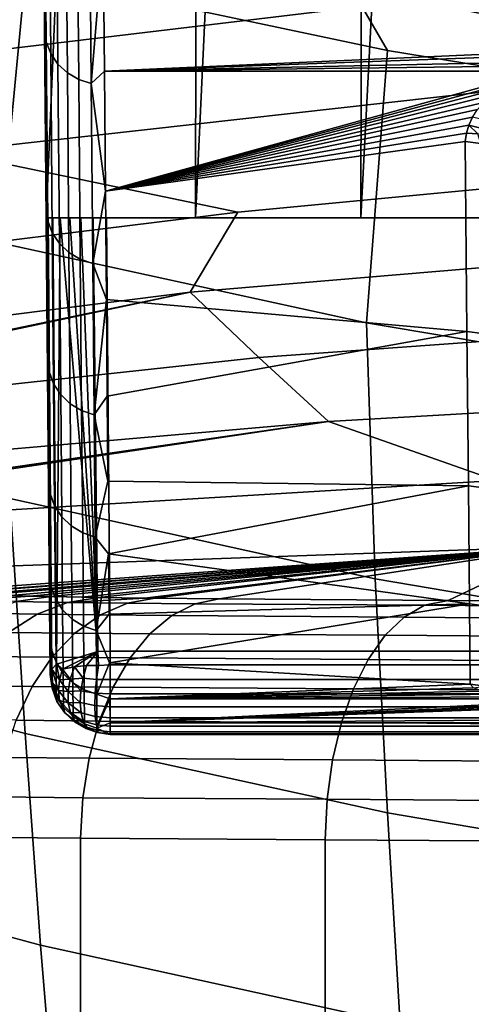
# Model space of a CAD drawing. Header units: metres. Extents: x -109 to 109, y -100 to 76.
# Tile 44 of 256: x -6.17 to -4.66, y -96.9 to -93.61. Entities that reach past the tile are written whole.
import ezdxf

# ---------------------------------------------------------------- set-up
doc = ezdxf.new("R2010")
doc.units = ezdxf.units.M
doc.layers.add('solid_21062310', color=7, linetype='CONTINUOUS')

msp = doc.modelspace()

# ---------------------------------------------------------------- linework, layer by layer
at = {"layer": 'solid_21062310'}
for points in [[(-6.09339, -93.012436, -8.870142), (-6.067713, -88.268227, -8.905703), (-5.828715, -88.268227, -9.217186), (-6.082431, -94.268227, -8.885373)], [(-5.573725, -88.268227, -9.515756), (-5.583988, -94.268227, -9.503428), (-6.082431, -94.268227, -8.885373), (-5.828715, -88.268227, -9.217186)], [(-5.018621, -88.268227, -10.070889), (-5.031792, -94.268227, -10.05896), (-5.583988, -94.268227, -9.503428), (-5.303447, -88.268227, -9.800586)], [(-5.303447, -88.268227, -9.800586), (-5.583988, -94.268227, -9.503428), (-5.573725, -88.268227, -9.515756)], [(-4.40849, -88.268227, -10.564985), (-4.422805, -94.268227, -10.554014), (-5.031792, -94.268227, -10.05896), (-4.720031, -88.268227, -10.325922)], [(-4.720031, -88.268227, -10.325922), (-5.031792, -94.268227, -10.05896), (-5.018621, -88.268227, -10.070889)], [(-6.084867, -93.992546, -15.571909), (-6.117837, -90.214256, -15.05166), (-6.112095, -90.871147, -13.021151), (-6.081728, -94.351646, -14.438236)], [(-6.084867, -93.992546, -15.571909), (-6.088346, -93.594521, -16.693018), (-6.117837, -90.214256, -15.05166)], [(-6.078922, -94.672531, -13.288837), (-6.112095, -90.871147, -13.021151), (-6.107598, -91.385429, -10.956388), (-6.076455, -94.95462, -12.126273)], [(-6.078922, -94.672531, -13.288837), (-6.081728, -94.351646, -14.438236), (-6.112095, -90.871147, -13.021151)], [(-6.074335, -95.196968, -10.954781), (-6.107598, -91.385429, -10.956388), (-6.104338, -91.757935, -8.854846), (-6.07257, -95.398621, -9.778593)], [(-6.074335, -95.196968, -10.954781), (-6.076455, -94.95462, -12.126273), (-6.107598, -91.385429, -10.956388)], [(-6.07257, -95.398621, -9.778593), (-6.104338, -91.757935, -8.854846), (-6.09339, -93.012436, -8.870142)], [(-4.942712, -93.709442, 4.577601), (-5.595873, -92.583649, 6.143857), (-6.805507, -92.298668, 5.964068), (-6.151822, -93.452446, 4.430627)], [(-3.719452, -93.910141, 4.692386), (-4.369629, -92.812714, 6.28837), (-5.595873, -92.583649, 6.143857), (-4.942712, -93.709442, 4.577601)], [(-3.988218, -93.688225, -17.006605), (5.89217, -93.33783, -17.886387), (0.070231, -92.864357, -18.976952), (-5.89217, -93.337837, -17.88636)], [(-6.082633, -93.680138, -16.59053), (-6.088675, -92.988586, -18.316353), (-6.088346, -93.594521, -16.693018)], [(-6.067625, -93.719513, -16.60515), (-6.073674, -93.027122, -18.333061), (-6.088675, -92.988586, -18.316353), (-6.082633, -93.680138, -16.59053)], [(-6.07257, -95.398621, -9.778593), (-6.09339, -93.012436, -8.870142), (-6.082431, -94.268227, -8.885373)], [(-6.043673, -93.754784, -16.618282), (-6.049729, -93.061646, -18.348064), (-6.073674, -93.027122, -18.333061), (-6.067625, -93.719513, -16.60515)], [(-6.011978, -93.784195, -16.629267), (-6.01804, -93.090424, -18.360617), (-6.049729, -93.061646, -18.348064), (-6.043673, -93.754784, -16.618282)], [(-5.974113, -93.806274, -16.63756), (-5.98018, -93.11203, -18.370094), (-6.01804, -93.090424, -18.360617), (-6.011978, -93.784195, -16.629267)], [(-5.931964, -93.819923, -16.642748), (-5.938033, -93.125381, -18.376022), (-5.98018, -93.11203, -18.370094), (-5.974113, -93.806274, -16.63756)], [(-5.931964, -93.819923, -16.642748), (-5.89217, -93.337837, -17.88636), (-5.938033, -93.125381, -18.376022)], [(-6.151822, -93.452446, 4.430627), (-7.34333, -93.139984, 4.251931), (-7.446774, -94.026131, 2.574576), (-6.238808, -94.352058, 2.742681)], [(-4.477867, -93.495598, -54.260849), (-6.704055, -93.762634, -54.249664), (-6.996861, -93.481583, -46.631065), (-4.674731, -93.183762, -46.643345)], [(-5.931964, -93.819923, -16.642748), (-5.888351, -93.778046, -16.769308), (-5.89217, -93.337837, -17.88636)], [(-4.186597, -93.702278, -16.969812), (-4.088421, -93.691544, -16.997913), (-5.89217, -93.337837, -17.88636), (-5.888351, -93.778046, -16.769308)], [(-4.088421, -93.691544, -16.997913), (-3.988218, -93.688225, -17.006605), (-5.89217, -93.337837, -17.88636)], [(-4.942712, -93.709442, 4.577601), (-6.151822, -93.452446, 4.430627), (-6.238808, -94.352058, 2.742681), (-5.012821, -94.620155, 2.88096)], [(-6.704055, -93.762634, -54.249664), (-4.477867, -93.495598, -54.260849), (-4.281984, -93.80925, -61.878193), (-6.412337, -94.048019, -61.867786)], [(-6.082633, -93.680138, -16.59053), (-6.088346, -93.594521, -16.693018), (-6.084867, -93.992546, -15.571909)], [(-6.077402, -94.278664, -14.830257), (-6.082633, -93.680138, -16.59053), (-6.084867, -93.992546, -15.571909)], [(-6.06239, -94.318756, -14.842747), (-6.067625, -93.719513, -16.60515), (-6.082633, -93.680138, -16.59053), (-6.077402, -94.278664, -14.830257)], [(-6.038429, -94.354683, -14.853969), (-6.043673, -93.754784, -16.618282), (-6.067625, -93.719513, -16.60515), (-6.06239, -94.318756, -14.842747)], [(-4.284249, -93.72049, -16.921961), (-4.186597, -93.702278, -16.969812), (-5.888351, -93.778046, -16.769308)], [(-4.376869, -93.74572, -16.855299), (-4.284249, -93.72049, -16.921961), (-5.888351, -93.778046, -16.769308)], [(-3.719452, -93.910141, 4.692386), (-4.942712, -93.709442, 4.577601), (-5.012821, -94.620155, 2.88096), (-3.77234, -94.829544, 2.988961)], [(-6.00673, -94.384636, -14.863355), (-6.011978, -93.784195, -16.629267), (-6.043673, -93.754784, -16.618282), (-6.038429, -94.354683, -14.853969)], [(-4.41984, -93.760895, -16.815023), (-4.376869, -93.74572, -16.855299), (-5.888351, -93.778046, -16.769308)], [(-5.968862, -94.40712, -14.87044), (-5.974113, -93.806274, -16.63756), (-6.011978, -93.784195, -16.629267), (-6.00673, -94.384636, -14.863355)], [(-5.931964, -93.819923, -16.642748), (-5.884872, -94.179672, -15.637844), (-5.888351, -93.778046, -16.769308)], [(-4.461085, -93.777786, -16.770004), (-4.41984, -93.760895, -16.815023), (-5.888351, -93.778046, -16.769308)], [(-4.499753, -93.796165, -16.720797), (-4.461085, -93.777786, -16.770004), (-5.888351, -93.778046, -16.769308), (-5.884872, -94.179672, -15.637844)], [(-6.412337, -94.048019, -61.867786), (-4.281984, -93.80925, -61.878193), (-4.085715, -94.120239, -69.472885), (-5.442832, -94.250031, -69.467148)], [(-5.92671, -94.421036, -14.874874), (-5.931964, -93.819923, -16.642748), (-5.974113, -93.806274, -16.63756), (-5.968862, -94.40712, -14.87044)], [(-5.92671, -94.421036, -14.874874), (-5.884872, -94.179672, -15.637844), (-5.931964, -93.819923, -16.642748)], [(-4.534991, -93.815811, -16.667959), (-4.499753, -93.796165, -16.720797), (-5.884872, -94.179672, -15.637844)], [(-4.56706, -93.836761, -16.611315), (-4.534991, -93.815811, -16.667959), (-5.884872, -94.179672, -15.637844)], [(-4.596253, -93.859077, -16.550663), (-4.56706, -93.836761, -16.611315), (-5.884872, -94.179672, -15.637844)], [(-4.621762, -93.88253, -16.486525), (-4.596253, -93.859077, -16.550663), (-5.884872, -94.179672, -15.637844)], [(-4.642782, -93.906921, -16.419428), (-4.621762, -93.88253, -16.486525), (-5.884872, -94.179672, -15.637844)], [(-4.659179, -93.932182, -16.349451), (-4.642782, -93.906921, -16.419428), (-5.884872, -94.179672, -15.637844)], [(-4.671355, -93.958412, -16.276325), (-4.659179, -93.932182, -16.349451), (-5.884872, -94.179672, -15.637844)], [(-4.594847, -93.977859, -16.269852), (-4.593301, -93.947701, -16.341328), (-4.659179, -93.932182, -16.349451), (-4.671355, -93.958412, -16.276325)], [(-4.679311, -93.985573, -16.200041), (-4.671355, -93.958412, -16.276325), (-5.884872, -94.179672, -15.637844)], [(-4.683047, -94.013657, -16.120592), (-4.679311, -93.985573, -16.200041), (-5.884872, -94.179672, -15.637844)], [(-4.631548, -94.019966, -16.122972), (-4.641263, -93.9879, -16.204874), (-4.679311, -93.985573, -16.200041), (-4.683047, -94.013657, -16.120592)], [(-4.641263, -93.9879, -16.204874), (-4.671355, -93.958412, -16.276325), (-4.679311, -93.985573, -16.200041)], [(-4.594847, -93.977859, -16.269852), (-4.671355, -93.958412, -16.276325), (-4.641263, -93.9879, -16.204874)], [(-6.077402, -94.278664, -14.830257), (-6.084867, -93.992546, -15.571909), (-6.081728, -94.351646, -14.438236)], [(-4.677462, -94.648735, -14.128731), (-4.683047, -94.013657, -16.120592), (-5.884872, -94.179672, -15.637844), (-5.881733, -94.542236, -14.493306)], [(-4.631548, -94.019966, -16.122972), (-4.683047, -94.013657, -16.120592), (-4.677462, -94.648735, -14.128731), (-4.62597, -94.655167, -14.130736)], [(-6.412337, -94.048019, -61.867786), (-5.442832, -94.250031, -69.467148), (-6.795879, -94.416733, -69.459785)], [(-5.442832, -94.250031, -69.467148), (-4.085715, -94.120239, -69.472885), (-3.365265, -94.329262, -75.592995), (-5.602011, -94.517487, -75.58474)], [(-5.92671, -94.421036, -14.874874), (-5.881733, -94.542236, -14.493306), (-5.884872, -94.179672, -15.637844)], [(-5.442832, -94.250031, -69.467148), (-5.602011, -94.517487, -75.58474), (-7.83045, -94.798737, -75.543739), (-6.795879, -94.416733, -69.459785)], [(-6.08241, -94.268227, -4.465498), (-6.082431, -94.268227, -8.885373), (-5.583988, -94.268227, -9.503428)], [(-6.070114, -95.678818, -7.416657), (-6.071165, -95.558998, -8.600273), (-6.082431, -94.268227, -8.885373), (-6.08241, -94.268227, -4.465498)], [(-6.071165, -95.558998, -8.600273), (-6.07257, -95.398621, -9.778593), (-6.082431, -94.268227, -8.885373)], [(-6.075743, -94.268227, -4.413419), (-6.08241, -94.268227, -4.465498), (-5.583988, -94.268227, -9.503428)], [(-6.063724, -95.777466, -3.788926), (-6.06908, -95.79538, -3.831999), (-6.08241, -94.268227, -4.465498), (-6.075743, -94.268227, -4.413419)], [(-6.069416, -95.758156, -6.227407), (-6.070114, -95.678818, -7.416657), (-6.08241, -94.268227, -4.465498)], [(-6.069072, -95.797012, -5.03252), (-6.069416, -95.758156, -6.227407), (-6.08241, -94.268227, -4.465498)], [(-6.06908, -95.79538, -3.831999), (-6.069072, -95.797012, -5.03252), (-6.08241, -94.268227, -4.465498)], [(-6.077402, -94.278664, -14.830257), (-6.081728, -94.351646, -14.438236), (-6.078922, -94.672531, -13.288837)], [(-6.072997, -94.782455, -13.040503), (-6.077402, -94.278664, -14.830257), (-6.078922, -94.672531, -13.288837)], [(-6.057981, -94.823151, -13.050828), (-6.06239, -94.318756, -14.842747), (-6.077402, -94.278664, -14.830257), (-6.072997, -94.782455, -13.040503)], [(-6.060622, -94.268227, -4.367541), (-6.075743, -94.268227, -4.413419), (-5.583988, -94.268227, -9.503428)], [(-6.047839, -95.76059, -3.748593), (-6.063724, -95.777466, -3.788926), (-6.075743, -94.268227, -4.413419), (-6.060622, -94.268227, -4.367541)], [(-6.036361, -94.268227, -4.327363), (-6.060622, -94.268227, -4.367541), (-5.583988, -94.268227, -9.503428)], [(-6.047839, -95.76059, -3.748593), (-6.060622, -94.268227, -4.367541), (-6.036361, -94.268227, -4.327363)], [(-5.910267, -95.718948, -3.651095), (-6.047839, -95.76059, -3.748593), (-6.036361, -94.268227, -4.327363)], [(-6.003303, -94.268227, -4.293137), (-6.036361, -94.268227, -4.327363), (-5.583988, -94.268227, -9.503428)], [(-5.910267, -95.718948, -3.651095), (-6.036361, -94.268227, -4.327363), (-6.003303, -94.268227, -4.293137)], [(-5.966455, -94.268227, -4.268501), (-6.003303, -94.268227, -4.293137), (-5.583988, -94.268227, -9.503428)], [(-5.910267, -95.718948, -3.651095), (-6.003303, -94.268227, -4.293137), (-5.966455, -94.268227, -4.268501)], [(-5.926161, -94.268227, -4.253705), (-5.966455, -94.268227, -4.268501), (-5.583988, -94.268227, -9.503428)], [(-5.910267, -95.718948, -3.651095), (-5.966455, -94.268227, -4.268501), (-5.926161, -94.268227, -4.253705)], [(-5.881734, -94.268227, -4.24825), (-5.926161, -94.268227, -4.253705), (-5.583988, -94.268227, -9.503428)], [(-5.869088, -95.716995, -3.647264), (-5.910267, -95.718948, -3.651095), (-5.926161, -94.268227, -4.253705), (-5.881734, -94.268227, -4.24825)], [(-5.881734, -94.268227, -4.24825), (0, -94.268227, -11.997431), (0.792839, -94.268227, -11.954798)], [(-5.881734, -94.268227, -4.24825), (-0.792839, -94.268227, -11.954798), (0, -94.268227, -11.997431)], [(-5.881734, -94.268227, -4.24825), (0.792839, -94.268227, -11.954798), (1.566421, -94.268227, -11.831997)], [(-5.881734, -94.268227, -4.24825), (1.566421, -94.268227, -11.831997), (2.324178, -94.268227, -11.627762)], [(-5.881734, -94.268227, -4.24825), (2.324178, -94.268227, -11.627762), (3.062043, -94.268227, -11.343595)], [(-5.881734, -94.268227, -4.24825), (3.062043, -94.268227, -11.343595), (3.760627, -94.268227, -10.986169)], [(-5.881734, -94.268227, -4.24825), (3.760627, -94.268227, -10.986169), (4.422805, -94.268227, -10.554014)], [(-5.881734, -94.268227, -4.24825), (4.422805, -94.268227, -10.554014), (5.031792, -94.268227, -10.05896)], [(-5.881734, -94.268227, -4.24825), (5.031792, -94.268227, -10.05896), (5.583988, -94.268227, -9.503428)], [(-5.881734, -94.268227, -4.24825), (5.583988, -94.268227, -9.503428), (6.082431, -94.268227, -8.885373), (5.881734, -94.268227, -4.24825)], [(5.869088, -95.716995, -3.647264), (-5.869088, -95.716995, -3.647264), (-5.881734, -94.268227, -4.24825), (5.881734, -94.268227, -4.24825)], [(-5.881734, -94.268227, -4.24825), (-1.566421, -94.268227, -11.831997), (-0.792839, -94.268227, -11.954798)], [(-5.881734, -94.268227, -4.24825), (-2.324178, -94.268227, -11.627762), (-1.566421, -94.268227, -11.831997)], [(-5.881734, -94.268227, -4.24825), (-3.062043, -94.268227, -11.343595), (-2.324178, -94.268227, -11.627762)], [(-5.881734, -94.268227, -4.24825), (-3.760627, -94.268227, -10.986169), (-3.062043, -94.268227, -11.343595)], [(-5.881734, -94.268227, -4.24825), (-4.422805, -94.268227, -10.554014), (-3.760627, -94.268227, -10.986169)], [(-5.881734, -94.268227, -4.24825), (-5.031792, -94.268227, -10.05896), (-4.422805, -94.268227, -10.554014)], [(-5.881734, -94.268227, -4.24825), (-5.583988, -94.268227, -9.503428), (-5.031792, -94.268227, -10.05896)], [(-6.034014, -94.859634, -13.060107), (-6.038429, -94.354683, -14.853969), (-6.06239, -94.318756, -14.842747), (-6.057981, -94.823151, -13.050828)], [(-5.602011, -94.517487, -75.58474), (-3.365265, -94.329262, -75.592995), (-3.226437, -94.580818, -81.717354), (-5.372286, -94.735504, -81.710602)], [(-6.238808, -94.352058, 2.742681), (-6.204158, -95.207603, 1.031914), (-4.984306, -95.475761, 1.155835), (-5.012821, -94.620155, 2.88096)], [(-6.002311, -94.890038, -13.067867), (-6.00673, -94.384636, -14.863355), (-6.038429, -94.354683, -14.853969), (-6.034014, -94.859634, -13.060107)], [(-5.96444, -94.912872, -13.073726), (-5.968862, -94.40712, -14.87044), (-6.00673, -94.384636, -14.863355), (-6.002311, -94.890038, -13.067867)], [(-5.922287, -94.927002, -13.077392), (-5.92671, -94.421036, -14.874874), (-5.968862, -94.40712, -14.87044), (-5.96444, -94.912872, -13.073726)], [(-5.922287, -94.927002, -13.077392), (-5.881733, -94.542236, -14.493306), (-5.92671, -94.421036, -14.874874)], [(-7.583526, -94.929794, -80.299797), (-7.83045, -94.798737, -75.543739), (-5.602011, -94.517487, -75.58474)], [(-7.583526, -94.929794, -80.299797), (-5.602011, -94.517487, -75.58474), (-7.572134, -94.935684, -80.518303)], [(-7.572134, -94.935684, -80.518303), (-5.602011, -94.517487, -75.58474), (-5.372286, -94.735504, -81.710602), (-7.511086, -94.967033, -81.687744)], [(-5.922287, -94.927002, -13.077392), (-5.878929, -94.865318, -13.337082), (-5.881733, -94.542236, -14.493306)], [(-4.677462, -94.648735, -14.128731), (-5.881733, -94.542236, -14.493306), (-5.878929, -94.865318, -13.337082)], [(-5.372286, -94.735504, -81.710602), (-3.226437, -94.580818, -81.717354), (-3.086188, -94.831131, -87.841766), (-5.140056, -94.949936, -87.836594)], [(-5.012821, -94.620155, 2.88096), (-4.984306, -95.475761, 1.155835), (-3.750475, -95.685181, 1.252611), (-3.77234, -94.829544, 2.988961)], [(-6.072997, -94.782455, -13.040503), (-6.078922, -94.672531, -13.288837), (-6.076455, -94.95462, -12.126273)], [(-4.672923, -95.165108, -12.09642), (-4.677462, -94.648735, -14.128731), (-5.878929, -94.865318, -13.337082), (-5.876462, -95.148552, -12.170501)], [(-4.62597, -94.655167, -14.130736), (-4.677462, -94.648735, -14.128731), (-4.672923, -95.165108, -12.09642), (-4.621433, -95.171669, -12.09798)], [(-7.511086, -94.967033, -81.687744), (-5.372286, -94.735504, -81.710602), (-5.140056, -94.949936, -87.836594), (-7.189897, -95.127449, -87.80378)], [(-6.069431, -95.190063, -11.226398), (-6.072997, -94.782455, -13.040503), (-6.076455, -94.95462, -12.126273)], [(-6.054414, -95.231255, -11.234531), (-6.057981, -94.823151, -13.050828), (-6.072997, -94.782455, -13.040503), (-6.069431, -95.190063, -11.226398)], [(-6.030441, -95.268181, -11.24184), (-6.034014, -94.859634, -13.060107), (-6.057981, -94.823151, -13.050828), (-6.054414, -95.231255, -11.234531)], [(-5.140056, -94.949936, -87.836594), (-3.086188, -94.831131, -87.841766), (-2.290927, -95.062767, -93.966988), (-4.579761, -95.146477, -93.963341)], [(-5.998734, -95.298958, -11.247952), (-6.002311, -94.890038, -13.067867), (-6.034014, -94.859634, -13.060107), (-6.030441, -95.268181, -11.24184)], [(-5.922287, -94.927002, -13.077392), (-5.876462, -95.148552, -12.170501), (-5.878929, -94.865318, -13.337082)], [(-7.406626, -94.881546, 0.881243), (-7.347133, -95.668541, -0.846378), (-6.153195, -95.992241, -0.713482), (-6.204158, -95.207603, 1.031914)], [(-5.960861, -95.322075, -11.252567), (-5.96444, -94.912872, -13.073726), (-6.002311, -94.890038, -13.067867), (-5.998734, -95.298958, -11.247952)], [(-5.918705, -95.336372, -11.255454), (-5.922287, -94.927002, -13.077392), (-5.96444, -94.912872, -13.073726), (-5.960861, -95.322075, -11.252567)], [(-5.918705, -95.336372, -11.255454), (-5.876462, -95.148552, -12.170501), (-5.922287, -94.927002, -13.077392)], [(-7.000735, -95.219765, -91.383255), (-7.189897, -95.127449, -87.80378), (-5.140056, -94.949936, -87.836594)], [(-7.000735, -95.219765, -91.383255), (-5.140056, -94.949936, -87.836594), (-6.988645, -95.225639, -91.61161)], [(-6.988645, -95.225639, -91.61161), (-5.140056, -94.949936, -87.836594), (-4.579761, -95.146477, -93.963341), (-6.865334, -95.285461, -93.937157)], [(-6.069431, -95.190063, -11.226398), (-6.076455, -94.95462, -12.126273), (-6.074335, -95.196968, -10.954781)], [(-6.865334, -95.285461, -93.937157), (-4.579761, -95.146477, -93.963341), (-4.360211, -95.367386, -100.08902), (-6.538903, -95.444214, -100.065292)], [(-5.918705, -95.336372, -11.255454), (-5.874343, -95.391602, -10.994883), (-4.672923, -95.165108, -12.09642), (-5.876462, -95.148552, -12.170501)], [(-4.669458, -95.558853, -10.036833), (-4.672923, -95.165108, -12.09642), (-5.874343, -95.391602, -10.994883)], [(-4.621433, -95.171669, -12.09798), (-4.672923, -95.165108, -12.09642), (-4.669458, -95.558853, -10.036833), (-4.617971, -95.565498, -10.037934)], [(-6.069431, -95.190063, -11.226398), (-6.074335, -95.196968, -10.954781), (-6.07257, -95.398621, -9.778593)], [(-6.066716, -95.500328, -9.393153), (-6.069431, -95.190063, -11.226398), (-6.07257, -95.398621, -9.778593)], [(-6.051697, -95.541885, -9.399069), (-6.054414, -95.231255, -11.234531), (-6.069431, -95.190063, -11.226398), (-6.066716, -95.500328, -9.393153)], [(-6.204158, -95.207603, 1.031914), (-6.153195, -95.992241, -0.713482), (-4.942622, -96.25843, -0.604199), (-4.984306, -95.475761, 1.155835)], [(-6.027719, -95.579155, -9.404388), (-6.030441, -95.268181, -11.24184), (-6.054414, -95.231255, -11.234531), (-6.051697, -95.541885, -9.399069)], [(-5.996009, -95.610214, -9.408835), (-5.998734, -95.298958, -11.247952), (-6.030441, -95.268181, -11.24184), (-6.027719, -95.579155, -9.404388)], [(-5.958134, -95.633545, -9.412192), (-5.960861, -95.322075, -11.252567), (-5.998734, -95.298958, -11.247952), (-5.996009, -95.610214, -9.408835)], [(-5.915978, -95.64798, -9.414293), (-5.918705, -95.336372, -11.255454), (-5.960861, -95.322075, -11.252567), (-5.958134, -95.633545, -9.412192)], [(-5.915978, -95.64798, -9.414293), (-5.874343, -95.391602, -10.994883), (-5.918705, -95.336372, -11.255454)], [(-2.180606, -95.320976, -100.091042), (-3.942131, -95.554352, -105.295609), (-4.740757, -95.547821, -104.867195), (-4.360211, -95.367386, -100.08902)], [(-6.538903, -95.444214, -100.065292), (-4.360211, -95.367386, -100.08902), (-6.398115, -95.513496, -102.696793)], [(-4.360211, -95.367386, -100.08902), (-6.365109, -95.520363, -102.974304), (-6.398115, -95.513496, -102.696793)], [(-4.360211, -95.367386, -100.08902), (-6.356351, -95.5214, -103.019867), (-6.365109, -95.520363, -102.974304)], [(-4.360211, -95.367386, -100.08902), (-6.299051, -95.526154, -103.241875), (-6.356351, -95.5214, -103.019867)], [(-4.360211, -95.367386, -100.08902), (-6.269998, -95.527847, -103.327751), (-6.299051, -95.526154, -103.241875)], [(-4.360211, -95.367386, -100.08902), (-6.199445, -95.531013, -103.499268), (-6.269998, -95.527847, -103.327751)], [(-4.360211, -95.367386, -100.08902), (-6.137437, -95.533127, -103.623589), (-6.199445, -95.531013, -103.499268)], [(-4.360211, -95.367386, -100.08902), (-6.066806, -95.53508, -103.74585), (-6.137437, -95.533127, -103.623589)], [(-4.360211, -95.367386, -100.08902), (-5.963527, -95.537315, -103.897903), (-6.066806, -95.53508, -103.74585)], [(-4.360211, -95.367386, -100.08902), (-5.906682, -95.5383, -103.971031), (-5.963527, -95.537315, -103.897903)], [(-4.360211, -95.367386, -100.08902), (-5.753124, -95.540382, -104.141235), (-5.906682, -95.5383, -103.971031)], [(-4.360211, -95.367386, -100.08902), (-5.71943, -95.540749, -104.174232), (-5.753124, -95.540382, -104.141235)], [(-4.360211, -95.367386, -100.08902), (-5.504609, -95.542511, -104.356728), (-5.71943, -95.540749, -104.174232)], [(-4.360211, -95.367386, -100.08902), (-4.740757, -95.547821, -104.867195), (-5.504609, -95.542511, -104.356728)], [(-6.066716, -95.500328, -9.393153), (-6.07257, -95.398621, -9.778593), (-6.071165, -95.558998, -8.600273)], [(-5.915978, -95.64798, -9.414293), (-5.872579, -95.594215, -9.811557), (-5.874343, -95.391602, -10.994883)], [(-4.669458, -95.558853, -10.036833), (-5.874343, -95.391602, -10.994883), (-5.872579, -95.594215, -9.811557)], [(-6.064857, -95.712357, -7.546021), (-6.066716, -95.500328, -9.393153), (-6.071165, -95.558998, -8.600273)], [(-6.049838, -95.754166, -7.549705), (-6.051697, -95.541885, -9.399069), (-6.066716, -95.500328, -9.393153), (-6.064857, -95.712357, -7.546021)], [(-4.984306, -95.475761, 1.155835), (-4.942622, -96.25843, -0.604199), (-3.718678, -96.46627, -0.518865), (-3.750475, -95.685181, 1.252611)], [(-6.322771, -95.547272, -103.556068), (-6.199445, -95.531013, -103.499268), (-6.137437, -95.533127, -103.623589)], [(-6.182812, -95.551384, -103.816269), (-6.322771, -95.547272, -103.556068), (-6.137437, -95.533127, -103.623589), (-6.066806, -95.53508, -103.74585)], [(-6.011335, -95.554688, -104.057037), (-6.182812, -95.551384, -103.816269), (-6.066806, -95.53508, -103.74585), (-5.906682, -95.5383, -103.971031)], [(-5.906682, -95.5383, -103.971031), (-6.066806, -95.53508, -103.74585), (-5.963527, -95.537315, -103.897903)], [(-6.182812, -95.551384, -103.816269), (-6.011335, -95.554688, -104.057037), (-6.113237, -95.593819, -104.138802), (-6.294294, -95.590469, -103.884499)], [(-6.011335, -95.554688, -104.057037), (-5.811078, -95.557228, -104.27459), (-5.901772, -95.596397, -104.368546), (-6.113237, -95.593819, -104.138802)], [(-6.064857, -95.712357, -7.546021), (-6.071165, -95.558998, -8.600273), (-6.070114, -95.678818, -7.416657)], [(-6.025856, -95.791672, -7.553018), (-6.027719, -95.579155, -9.404388), (-6.051697, -95.541885, -9.399069), (-6.049838, -95.754166, -7.549705)], [(-6.011335, -95.554688, -104.057037), (-5.906682, -95.5383, -103.971031), (-5.753124, -95.540382, -104.141235)], [(-5.811078, -95.557228, -104.27459), (-6.011335, -95.554688, -104.057037), (-5.753124, -95.540382, -104.141235), (-5.71943, -95.540749, -104.174232)], [(-5.915978, -95.64798, -9.414293), (-5.871174, -95.756126, -8.621881), (-4.669458, -95.558853, -10.036833), (-5.872579, -95.594215, -9.811557)], [(-5.811078, -95.557228, -104.27459), (-5.585418, -95.558998, -104.465248), (-5.663549, -95.598267, -104.569977), (-5.901772, -95.596397, -104.368546)], [(-4.667082, -95.828354, -7.959395), (-4.669458, -95.558853, -10.036833), (-5.871174, -95.756126, -8.621881)], [(-5.585418, -95.558998, -104.465248), (-5.811078, -95.557228, -104.27459), (-5.71943, -95.540749, -104.174232), (-5.504609, -95.542511, -104.356728)], [(-4.886948, -95.603523, -105.089851), (-5.663549, -95.598267, -104.569977), (-5.585418, -95.558998, -104.465248), (-4.819416, -95.564255, -104.977997)], [(-4.819416, -95.564255, -104.977997), (-5.585418, -95.558998, -104.465248), (-5.504609, -95.542511, -104.356728), (-4.740757, -95.547821, -104.867195)], [(-4.063439, -95.609993, -105.530655), (-4.886948, -95.603523, -105.089851), (-4.819416, -95.564255, -104.977997), (-4.007185, -95.570724, -105.412727)], [(-4.819416, -95.564255, -104.977997), (-4.740757, -95.547821, -104.867195), (-3.942131, -95.554352, -105.295609), (-4.007185, -95.570724, -105.412727)], [(-4.667082, -95.828354, -7.959395), (-4.615598, -95.835052, -7.960106), (-4.617971, -95.565498, -10.037934), (-4.669458, -95.558853, -10.036833)], [(-6.294294, -95.590469, -103.884499), (-6.113237, -95.593819, -104.138802), (-6.208631, -95.654564, -104.215012), (-6.398658, -95.651184, -103.947998)], [(-6.113237, -95.593819, -104.138802), (-5.901772, -95.596397, -104.368546), (-5.986661, -95.657181, -104.456223), (-6.208631, -95.654564, -104.215012)], [(-5.994144, -95.822922, -7.555787), (-5.996009, -95.610214, -9.408835), (-6.027719, -95.579155, -9.404388), (-6.025856, -95.791672, -7.553018)], [(-5.901772, -95.596397, -104.368546), (-5.663549, -95.598267, -104.569977), (-5.736649, -95.659164, -104.667763), (-5.986661, -95.657181, -104.456223)], [(-4.950187, -95.664421, -105.19429), (-5.736649, -95.659164, -104.667763), (-5.663549, -95.598267, -104.569977), (-4.886948, -95.603523, -105.089851)], [(-5.956268, -95.84639, -7.557878), (-5.958134, -95.633545, -9.412192), (-5.996009, -95.610214, -9.408835), (-5.994144, -95.822922, -7.555787)], [(-5.914111, -95.860916, -7.559186), (-5.915978, -95.64798, -9.414293), (-5.958134, -95.633545, -9.412192), (-5.956268, -95.84639, -7.557878)], [(-4.116165, -95.670898, -105.64077), (-4.950187, -95.664421, -105.19429), (-4.886948, -95.603523, -105.089851), (-4.063439, -95.609993, -105.530655)], [(-6.208631, -95.654564, -104.215012), (-5.986661, -95.657181, -104.456223), (-6.06328, -95.737801, -104.53508), (-6.294744, -95.735168, -104.283478)], [(-5.986661, -95.657181, -104.456223), (-5.736649, -95.659164, -104.667763), (-5.802589, -95.739922, -104.755768), (-6.06328, -95.737801, -104.53508)], [(-5.914111, -95.860916, -7.559186), (-5.871174, -95.756126, -8.621881), (-5.915978, -95.64798, -9.414293)], [(-5.007292, -95.745186, -105.288269), (-5.802589, -95.739922, -104.755768), (-5.736649, -95.659164, -104.667763), (-4.950187, -95.664421, -105.19429)], [(-4.16383, -95.751663, -105.739868), (-5.007292, -95.745186, -105.288269), (-4.950187, -95.664421, -105.19429), (-4.116165, -95.670898, -105.64077)], [(-7.347133, -95.668541, -0.846378), (-7.287068, -96.379929, -2.607892), (-6.101803, -96.700539, -2.492219), (-6.153195, -95.992241, -0.713482)], [(-6.064857, -95.712357, -7.546021), (-6.070114, -95.678818, -7.416657), (-6.069416, -95.758156, -6.227407)], [(-6.06386, -95.825554, -5.690229), (-6.064857, -95.712357, -7.546021), (-6.069416, -95.758156, -6.227407)], [(-6.048842, -95.8675, -5.69167), (-6.049838, -95.754166, -7.549705), (-6.064857, -95.712357, -7.546021), (-6.06386, -95.825554, -5.690229)], [(-5.910267, -95.718948, -3.651095), (-6.027661, -95.777184, -3.711236), (-6.047839, -95.76059, -3.748593)], [(-5.988396, -95.76973, -3.673272), (-6.027661, -95.777184, -3.711236), (-5.910267, -95.718948, -3.651095)], [(-5.94764, -95.765144, -3.650291), (-5.988396, -95.76973, -3.673272), (-5.910267, -95.718948, -3.651095)], [(-5.910267, -95.718948, -3.651095), (-5.90837, -95.765579, -3.637913), (-5.94764, -95.765144, -3.650291)], [(-5.910267, -95.718948, -3.651095), (-5.869088, -95.716995, -3.647264), (-5.869088, -95.763725, -3.634249), (-5.90837, -95.765579, -3.637913)], [(-5.869088, -95.763725, -3.634249), (-5.869088, -95.716995, -3.647264), (5.869088, -95.716995, -3.647264), (5.869088, -95.763725, -3.634248)], [(-6.294744, -95.735168, -104.283478), (-6.06328, -95.737801, -104.53508), (-6.129403, -95.835915, -104.602821), (-6.369073, -95.83329, -104.342186)], [(-6.06328, -95.737801, -104.53508), (-5.802589, -95.739922, -104.755768), (-5.859453, -95.838196, -104.831429), (-6.129403, -95.835915, -104.602821)], [(-6.06386, -95.825554, -5.690229), (-6.069416, -95.758156, -6.227407), (-6.069072, -95.797012, -5.03252)], [(-6.038488, -95.81366, -3.727584), (-6.063724, -95.777466, -3.788926), (-6.047839, -95.76059, -3.748593)], [(-6.024857, -95.905128, -5.692966), (-6.025856, -95.791672, -7.553018), (-6.049838, -95.754166, -7.549705), (-6.048842, -95.8675, -5.69167)], [(-6.027661, -95.777184, -3.711236), (-6.038488, -95.81366, -3.727584), (-6.047839, -95.76059, -3.748593)], [(-5.94764, -95.765144, -3.650291), (-5.959257, -95.807739, -3.654037), (-5.988396, -95.76973, -3.673272)], [(-5.959257, -95.807739, -3.654037), (-5.94764, -95.765144, -3.650291), (-5.90837, -95.765579, -3.637913), (-5.915098, -95.812096, -3.638241)], [(-5.915098, -95.812096, -3.638241), (-5.90837, -95.765579, -3.637913), (-5.869088, -95.763725, -3.634249), (-5.869088, -95.812202, -3.632864)], [(-5.914111, -95.860916, -7.559186), (-5.870123, -95.877144, -7.427295), (-4.667082, -95.828354, -7.959395), (-5.871174, -95.756126, -8.621881)], [(-5.869088, -95.763725, -3.634249), (5.869088, -95.763725, -3.634248), (5.869088, -95.812202, -3.632864), (-5.869088, -95.812202, -3.632864)], [(-5.056604, -95.843452, -105.369049), (-5.859453, -95.838196, -104.831429), (-5.802589, -95.739922, -104.755768), (-5.007292, -95.745186, -105.288269)], [(-4.205047, -95.849937, -105.825066), (-5.056604, -95.843452, -105.369049), (-5.007292, -95.745186, -105.288269), (-4.16383, -95.751663, -105.739868)], [(-6.063724, -95.777466, -3.788926), (-6.062117, -95.823288, -3.788866), (-6.06908, -95.79538, -3.831999)], [(-6.063247, -95.841591, -3.833451), (-6.06386, -95.825554, -5.690229), (-6.069072, -95.797012, -5.03252), (-6.06908, -95.79538, -3.831999)], [(-6.062117, -95.823288, -3.788866), (-6.063247, -95.841591, -3.833451), (-6.06908, -95.79538, -3.831999)], [(-6.042051, -95.849281, -3.74841), (-6.062117, -95.823288, -3.788866), (-6.063724, -95.777466, -3.788926)], [(-6.038488, -95.81366, -3.727584), (-6.042051, -95.849281, -3.74841), (-6.063724, -95.777466, -3.788926)], [(-6.002293, -95.811432, -3.68388), (-6.038488, -95.81366, -3.727584), (-6.027661, -95.777184, -3.711236)], [(-5.988396, -95.76973, -3.673272), (-6.002293, -95.811432, -3.68388), (-6.027661, -95.777184, -3.711236)], [(-5.993145, -95.936485, -5.69405), (-5.994144, -95.822922, -7.555787), (-6.025856, -95.791672, -7.553018), (-6.024857, -95.905128, -5.692966)], [(-5.959257, -95.807739, -3.654037), (-6.002293, -95.811432, -3.68388), (-5.988396, -95.76973, -3.673272)], [(-6.046831, -95.885323, -3.831138), (-6.048842, -95.8675, -5.69167), (-6.06386, -95.825554, -5.690229), (-6.063247, -95.841591, -3.833451)], [(-6.062117, -95.823288, -3.788866), (-6.038198, -95.882515, -3.772819), (-6.046831, -95.885323, -3.831138), (-6.063247, -95.841591, -3.833451)], [(-6.042051, -95.849281, -3.74841), (-6.038198, -95.882515, -3.772819), (-6.062117, -95.823288, -3.788866)], [(-6.009381, -95.852226, -3.702059), (-6.042051, -95.849281, -3.74841), (-6.038488, -95.81366, -3.727584)], [(-6.002293, -95.811432, -3.68388), (-6.009381, -95.852226, -3.702059), (-6.038488, -95.81366, -3.727584)], [(-5.966446, -95.849648, -3.66652), (-6.009381, -95.852226, -3.702059), (-6.002293, -95.811432, -3.68388)], [(-5.959257, -95.807739, -3.654037), (-5.966446, -95.849648, -3.66652), (-6.002293, -95.811432, -3.68388)], [(-5.955268, -95.96003, -5.694868), (-5.956268, -95.84639, -7.557878), (-5.994144, -95.822922, -7.555787), (-5.993145, -95.936485, -5.69405)], [(-5.966446, -95.849648, -3.66652), (-5.959257, -95.807739, -3.654037), (-5.915098, -95.812096, -3.638241), (-5.919284, -95.85759, -3.649271)], [(-5.919284, -95.85759, -3.649271), (-5.915098, -95.812096, -3.638241), (-5.869088, -95.812202, -3.632864), (-5.869088, -95.859596, -3.643191)], [(-4.656124, -95.840218, -7.837921), (-4.667082, -95.828354, -7.959395), (-5.870123, -95.877144, -7.427295)], [(-5.869088, -95.812202, -3.632864), (5.869088, -95.812202, -3.632864), (5.869088, -95.859596, -3.643191), (-5.869088, -95.859596, -3.643191)], [(-4.656124, -95.840218, -7.837921), (-4.615598, -95.835052, -7.960106), (-4.667082, -95.828354, -7.959395)], [(-6.369073, -95.83329, -104.342186), (-6.129403, -95.835915, -104.602821), (-6.18311, -95.948677, -104.657478), (-6.42946, -95.946068, -104.38945)], [(-6.129403, -95.835915, -104.602821), (-5.859453, -95.838196, -104.831429), (-5.905587, -95.951118, -104.89254), (-6.18311, -95.948677, -104.657478)], [(-6.009298, -95.890022, -3.72688), (-6.038198, -95.882515, -3.772819), (-6.042051, -95.849281, -3.74841)], [(-6.009381, -95.852226, -3.702059), (-6.009298, -95.890022, -3.72688), (-6.042051, -95.849281, -3.74841)], [(-5.966446, -95.849648, -3.66652), (-5.968857, -95.888809, -3.687127), (-6.009381, -95.852226, -3.702059)], [(-5.968857, -95.888809, -3.687127), (-6.009298, -95.890022, -3.72688), (-6.009381, -95.852226, -3.702059)], [(-5.968857, -95.888809, -3.687127), (-5.966446, -95.849648, -3.66652), (-5.919284, -95.85759, -3.649271), (-5.920698, -95.899551, -3.670392)], [(-5.913111, -95.974609, -5.69538), (-5.914111, -95.860916, -7.559186), (-5.956268, -95.84639, -7.557878), (-5.955268, -95.96003, -5.694868)], [(-5.920698, -95.899551, -3.670392), (-5.919284, -95.85759, -3.649271), (-5.869088, -95.859596, -3.643191), (-5.869088, -95.903107, -3.664622)], [(-5.913111, -95.974609, -5.69538), (-5.870123, -95.877144, -7.427295), (-5.914111, -95.860916, -7.559186)], [(-5.096687, -95.956375, -105.434288), (-5.905587, -95.951118, -104.89254), (-5.859453, -95.838196, -104.831429), (-5.056604, -95.843452, -105.369049)], [(-4.625513, -95.85099, -7.72353), (-4.656124, -95.840218, -7.837921), (-5.870123, -95.877144, -7.427295)], [(-4.574431, -95.860886, -7.614787), (-4.625513, -95.85099, -7.72353), (-5.870123, -95.877144, -7.427295)], [(-4.503849, -95.869804, -7.513409), (-4.574431, -95.860886, -7.614787), (-5.870123, -95.877144, -7.427295)], [(-5.869088, -95.859596, -3.643191), (5.869088, -95.859596, -3.643191), (5.869088, -95.903107, -3.664623), (-5.869088, -95.903107, -3.664622)], [(-4.238619, -95.96286, -105.893883), (-5.096687, -95.956375, -105.434288), (-5.056604, -95.843452, -105.369049), (-4.205047, -95.849937, -105.825066)], [(-6.020808, -95.923904, -3.82894), (-6.024857, -95.905128, -5.692966), (-6.048842, -95.8675, -5.69167), (-6.046831, -95.885323, -3.831138)], [(-6.038198, -95.882515, -3.772819), (-6.020808, -95.923904, -3.82894), (-6.046831, -95.885323, -3.831138)], [(-5.988001, -95.94915, -3.791099), (-6.020808, -95.923904, -3.82894), (-6.038198, -95.882515, -3.772819), (-6.002048, -95.92289, -3.757075)], [(-6.009298, -95.890022, -3.72688), (-6.002048, -95.92289, -3.757075), (-6.038198, -95.882515, -3.772819)], [(-5.968857, -95.888809, -3.687127), (-5.96637, -95.923294, -3.714846), (-6.009298, -95.890022, -3.72688)], [(-5.96637, -95.923294, -3.714846), (-6.002048, -95.92289, -3.757075), (-6.009298, -95.890022, -3.72688)], [(-5.96637, -95.923294, -3.714846), (-5.968857, -95.888809, -3.687127), (-5.920698, -95.899551, -3.670392), (-5.919261, -95.935669, -3.700438)], [(-5.913111, -95.974609, -5.69538), (-5.869425, -95.957123, -6.229209), (-5.870123, -95.877144, -7.427295)], [(-4.418011, -95.877106, -7.42775), (-4.503849, -95.869804, -7.513409), (-5.870123, -95.877144, -7.427295)], [(-4.418011, -95.877106, -7.42775), (-5.870123, -95.877144, -7.427295), (-5.869425, -95.957123, -6.229209), (-4.315909, -95.882996, -7.356774)], [(-4.206005, -95.887177, -7.305321), (-4.315909, -95.882996, -7.356774), (-5.869425, -95.957123, -6.229209)], [(-4.090022, -95.889648, -7.274479), (-4.206005, -95.887177, -7.305321), (-5.869425, -95.957123, -6.229209)], [(-3.966507, -95.890533, -7.26334), (-4.090022, -95.889648, -7.274479), (-5.869425, -95.957123, -6.229209)], [(3.966507, -95.890533, -7.26334), (-5.869425, -95.957123, -6.229209), (5.869425, -95.957123, -6.229226)], [(3.966507, -95.890533, -7.26334), (-3.966507, -95.890533, -7.26334), (-5.869425, -95.957123, -6.229209)], [(-5.987472, -95.954811, -3.829305), (-5.993145, -95.936485, -5.69405), (-6.024857, -95.905128, -5.692966), (-6.020808, -95.923904, -3.82894)], [(-5.988001, -95.94915, -3.791099), (-5.987472, -95.954811, -3.829305), (-6.020808, -95.923904, -3.82894)], [(-5.959106, -95.951408, -3.748317), (-5.988001, -95.94915, -3.791099), (-6.002048, -95.92289, -3.757075)], [(-5.96637, -95.923294, -3.714846), (-5.959106, -95.951408, -3.748317), (-6.002048, -95.92289, -3.757075)], [(-5.96637, -95.923294, -3.714846), (-5.919261, -95.935669, -3.700438), (-5.915054, -95.963936, -3.737751), (-5.959106, -95.951408, -3.748317)], [(-5.919261, -95.935669, -3.700438), (-5.920698, -95.899551, -3.670392), (-5.869088, -95.903107, -3.664622), (-5.869088, -95.940178, -3.695897)], [(-5.869088, -95.903107, -3.664622), (5.869088, -95.903107, -3.664623), (5.869088, -95.940178, -3.695899), (-5.869088, -95.940178, -3.695897)], [(-6.18311, -95.948677, -104.657478), (-5.905587, -95.951118, -104.89254), (-5.939649, -96.075409, -104.937332), (-6.22284, -96.072815, -104.697472)], [(-5.950356, -95.976326, -3.827847), (-5.955268, -95.96003, -5.694868), (-5.993145, -95.936485, -5.69405), (-5.987472, -95.954811, -3.829305)], [(-5.947424, -95.971786, -3.785895), (-5.987472, -95.954811, -3.829305), (-5.988001, -95.94915, -3.791099)], [(-5.959106, -95.951408, -3.748317), (-5.947424, -95.971786, -3.785895), (-5.988001, -95.94915, -3.791099)], [(-5.910909, -95.989136, -3.826468), (-5.950356, -95.976326, -3.827847), (-5.987472, -95.954811, -3.829305)], [(-5.947424, -95.971786, -3.785895), (-5.910909, -95.989136, -3.826468), (-5.987472, -95.954811, -3.829305)], [(-5.959106, -95.951408, -3.748317), (-5.915054, -95.963936, -3.737751), (-5.908309, -95.982803, -3.780268), (-5.947424, -95.971786, -3.785895)], [(-5.910909, -95.989136, -3.826468), (-5.913111, -95.974609, -5.69538), (-5.955268, -95.96003, -5.694868), (-5.950356, -95.976326, -3.827847)], [(-5.126377, -96.080673, -105.482086), (-5.939649, -96.075409, -104.937332), (-5.905587, -95.951118, -104.89254), (-5.096687, -95.956375, -105.434288)], [(-5.919261, -95.935669, -3.700438), (-5.869088, -95.940178, -3.695897), (-5.869088, -95.968636, -3.735178), (-5.915054, -95.963936, -3.737751)], [(-5.913111, -95.974609, -5.69538), (-5.86908, -95.995956, -5.029032), (-5.869425, -95.957123, -6.229209)], [(-5.869425, -95.957123, -6.229209), (-5.86908, -95.995956, -5.029032), (5.86908, -95.995956, -5.029041), (5.869425, -95.957123, -6.229226)], [(-5.869088, -95.940178, -3.695897), (5.869088, -95.940178, -3.695899), (5.869088, -95.968636, -3.735178), (-5.869088, -95.968636, -3.735178)], [(-4.263568, -96.087151, -105.944313), (-5.126377, -96.080673, -105.482086), (-5.096687, -95.956375, -105.434288), (-4.238619, -95.96286, -105.893883)], [(-6.153195, -95.992241, -0.713482), (-6.101803, -96.700539, -2.492219), (-4.900629, -96.964127, -2.397115), (-4.942622, -96.25843, -0.604199)], [(-5.947424, -95.971786, -3.785895), (-5.908309, -95.982803, -3.780268), (-5.910909, -95.989136, -3.826468)], [(-5.915054, -95.963936, -3.737751), (-5.869088, -95.968636, -3.735178), (-5.869088, -95.986794, -3.780152), (-5.908309, -95.982803, -3.780268)], [(-5.910909, -95.989136, -3.826468), (-5.86908, -95.995956, -5.029032), (-5.913111, -95.974609, -5.69538)], [(-5.910909, -95.989136, -3.826468), (-5.908309, -95.982803, -3.780268), (-5.869088, -95.986794, -3.780152), (-5.869088, -95.993591, -3.828176)], [(-5.910909, -95.989136, -3.826468), (-5.869088, -95.993591, -3.828176), (-5.86908, -95.995956, -5.029032)], [(-5.869088, -95.968636, -3.735178), (5.869088, -95.968636, -3.735178), (5.869088, -95.986794, -3.780153), (-5.869088, -95.986794, -3.780152)], [(5.869088, -95.986794, -3.780153), (5.869088, -95.993591, -3.828176), (-5.869088, -95.993591, -3.828176), (-5.869088, -95.986794, -3.780152)], [(-5.86908, -95.995956, -5.029032), (-5.869088, -95.993591, -3.828176), (5.869088, -95.993591, -3.828176), (5.86908, -95.995956, -5.029041)], [(-6.22284, -96.072815, -104.697472), (-5.939649, -96.075409, -104.937332), (-5.960647, -96.207451, -104.9645), (-6.24744, -96.204727, -104.721626)], [(-5.144808, -96.212715, -105.511063), (-5.960647, -96.207451, -104.9645), (-5.939649, -96.075409, -104.937332), (-5.126377, -96.080673, -105.482086)], [(-4.279169, -96.2192, -105.974907), (-5.144808, -96.212715, -105.511063), (-5.126377, -96.080673, -105.482086), (-4.263568, -96.087151, -105.944313)], [(-5.960647, -96.207451, -104.9645), (-5.96797, -96.342316, -104.973251), (-6.256183, -96.340584, -104.729271), (-6.24744, -96.204727, -104.721626)], [(-5.960647, -96.207451, -104.9645), (-5.144808, -96.212715, -105.511063), (-5.150882, -96.348183, -105.520699), (-5.96797, -96.342316, -104.973251)], [(-5.144808, -96.212715, -105.511063), (-4.279169, -96.2192, -105.974907), (-4.283955, -96.354187, -105.985237), (-5.150882, -96.348183, -105.520699)], [(-4.942622, -96.25843, -0.604199), (-4.900629, -96.964127, -2.397115), (-3.686667, -97.169922, -2.322863), (-3.718678, -96.46627, -0.518865)], [(-6.256183, -96.340584, -104.729271), (-5.96797, -96.342316, -104.973251), (-5.967987, -99.697372, -104.971489), (-6.254927, -99.696793, -104.728729)], [(-5.150738, -99.692177, -105.519043), (-5.967987, -99.697372, -104.971489), (-5.96797, -96.342316, -104.973251), (-5.150882, -96.348183, -105.520699)], [(-4.28352, -99.685303, -105.983704), (-5.150738, -99.692177, -105.519043), (-5.150882, -96.348183, -105.520699), (-4.283955, -96.354187, -105.985237)], [(-7.287068, -96.379929, -2.607892), (-7.226097, -97.014343, -4.399934), (-6.049701, -97.331131, -4.300918), (-6.101803, -96.700539, -2.492219)], [(-6.101803, -96.700539, -2.492219), (-6.049701, -97.331131, -4.300918), (-4.858095, -97.591522, -4.219524), (-4.900629, -96.964127, -2.397115)]]:
    msp.add_3dface(points, dxfattribs=at)

doc.saveas('drawing.dxf')
